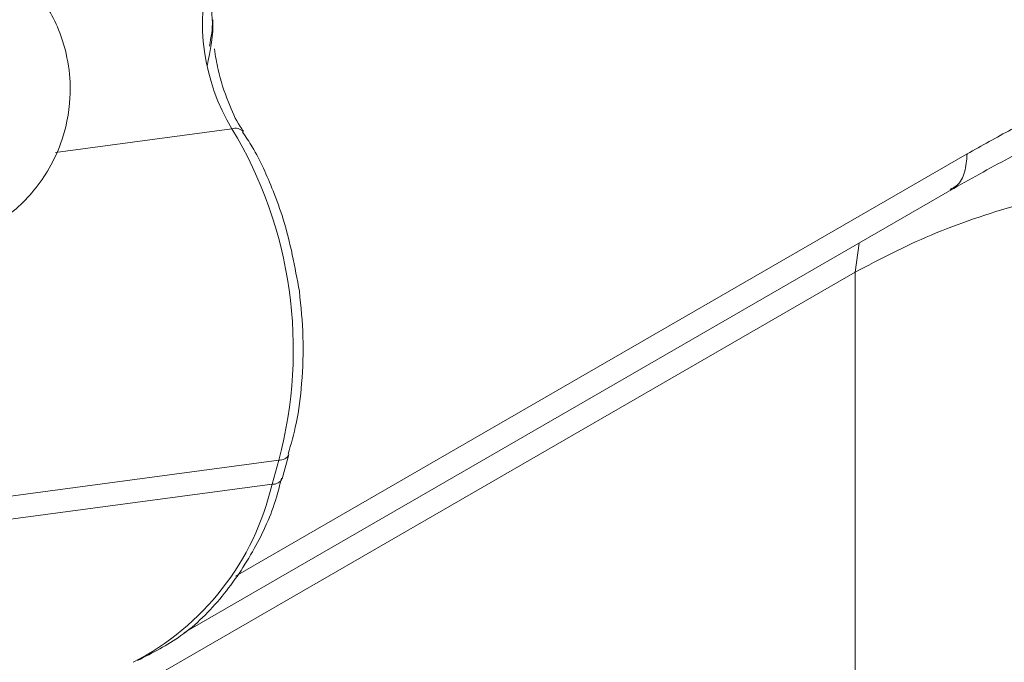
# Model space of a CAD drawing. Header units: inches. Extents: x 0.3 to 33.9, y 0.2 to 21.7.
# Tile 5 of 32: x 3.129 to 3.378, y 17.415 to 17.577. Entities that reach past the tile are written whole.
import ezdxf

# ---------------------------------------------------------------- set-up
doc = ezdxf.new("R2010")
doc.units = ezdxf.units.IN
doc.header["$MEASUREMENT"] = 0

msp = doc.modelspace()

# ---------------------------------------------------------------- linework, layer by layer
at = {"color": 8, "linetype": 'Continuous', "lineweight": 15}
for p, q in [((3.1780039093, 17.5771455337), (3.177281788, 17.5898815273)), ((3.1829502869, 17.5497436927), (3.1384634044, 17.5437817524)), ((3.1838909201, 17.4368535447), (3.3684556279, 17.5434004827)), ((2.9928407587, 17.433212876), (3.1930647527, 17.4600460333))]:
    msp.add_line(p, q, dxfattribs=at)
at = {"color": 7, "linetype": 'Continuous', "lineweight": 15}
for p, q in [((3.1708197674, 17.4225425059), (3.3646174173, 17.5344195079)), ((3.3401713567, 17.5135381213), (3.341247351, 17.5209282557)), ((3.0551529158, 17.3490004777), (3.3401713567, 17.5135381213)), ((3.3401713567, 17.2904432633), (3.3401713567, 17.5135381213)), ((3.1956260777, 17.4614416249), (3.1973209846, 17.4675187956)), ((3.1947596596, 17.466123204), (3.0517290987, 17.4469548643)), ((3.1930647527, 17.4600460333), (3.1947596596, 17.466123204))]:
    msp.add_line(p, q, dxfattribs=at)
for centre, radius, start, end in [((3.2272386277, 17.5764675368), 0.0517264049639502, 164.96993968, 211.1070270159), ((3.0906829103, 17.4940690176), 0.1077633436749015, 344.96993968, 31.1070270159), ((3.1933077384, 17.4626304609), 0.0025958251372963, 264.628887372, 333.8213676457)]:
    msp.add_arc(centre, radius, start, end, dxfattribs=at)
at = {"color": 8, "linetype": 'Continuous', "lineweight": 15}
for centre, radius, start, end in [((3.1838546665, 17.547278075), 0.0026262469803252, 41.5861524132, 110.1428528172), ((3.1950020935, 17.4687094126), 0.0025975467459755, 264.6446837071, 333.7491885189), ((3.1272893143, 17.4751922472), 0.0674967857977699, 297.0832808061, 347.0324579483)]:
    msp.add_arc(centre, radius, start, end, dxfattribs=at)
at = {"color": 7, "linetype": 'Continuous', "lineweight": 15}
for points, knots in [([(3.078543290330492, 17.52752211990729), (3.079122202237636, 17.52706753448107), (3.082310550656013, 17.52456391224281), (3.089446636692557, 17.52135131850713), (3.10023796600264, 17.51917028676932), (3.112136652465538, 17.5203175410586), (3.123765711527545, 17.52523053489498), (3.133700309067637, 17.53392285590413), (3.140167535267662, 17.54522054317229), (3.142417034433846, 17.5562775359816), (3.141964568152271, 17.56584880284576), (3.139999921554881, 17.5733321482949), (3.135987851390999, 17.5817580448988), (3.13060066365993, 17.58834271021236), (3.122978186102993, 17.59416221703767), (3.114894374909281, 17.59799889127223), (3.106005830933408, 17.60012333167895), (3.100442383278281, 17.59935093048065), (3.098500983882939, 17.59908139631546)], [0, 0, 0, 0, 0.014313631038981, 0.0788321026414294, 0.1496540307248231, 0.2267364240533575, 0.3076249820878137, 0.391469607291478, 0.4791160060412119, 0.5560602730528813, 0.607710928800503, 0.6644787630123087, 0.7052802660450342, 0.7887788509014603, 0.8266994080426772, 0.891217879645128, 0.9620398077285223, 1, 1, 1, 1]), ([(3.178099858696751, 17.57729561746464), (3.178102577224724, 17.57725454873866), (3.178338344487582, 17.5736928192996), (3.177503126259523, 17.5695614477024), (3.17667753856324, 17.56547771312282)], [0, 0, 0, 0, 0.0115305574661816, 1, 1, 1, 1]), ([(3.177275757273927, 17.57059020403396), (3.177694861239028, 17.5728365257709), (3.178122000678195, 17.57512591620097), (3.178006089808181, 17.57710824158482), (3.178003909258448, 17.57714553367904)], [0, 0, 0, 0, 0.9811877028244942, 1, 1, 1, 1]), ([(3.185855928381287, 17.54914650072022), (3.185583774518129, 17.54952786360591), (3.184066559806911, 17.55165390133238), (3.181764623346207, 17.5568793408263), (3.179542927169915, 17.56352929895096), (3.178794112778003, 17.56817792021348), (3.178512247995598, 17.56992772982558)], [0, 0, 0, 0, 0.0689722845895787, 0.3845095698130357, 0.7683203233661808, 1, 1, 1, 1]), ([(3.368455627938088, 17.54340048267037), (3.372160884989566, 17.54549609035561), (3.379237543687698, 17.54949848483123), (3.389350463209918, 17.5546137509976), (3.400755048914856, 17.55965812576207), (3.413829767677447, 17.56434371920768), (3.422957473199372, 17.56439393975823), (3.427515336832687, 17.56441901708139)], [0, 0, 0, 0, 0.1828588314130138, 0.3492415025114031, 0.4995401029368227, 0.7500984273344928, 1, 1, 1, 1]), ([(3.364210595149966, 17.53419206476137), (3.369136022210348, 17.53697222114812), (3.378135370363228, 17.54205190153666), (3.391167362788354, 17.54850505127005), (3.399637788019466, 17.55091307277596), (3.403818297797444, 17.55210153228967)], [0, 0, 0, 0, 0.3797737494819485, 0.6938923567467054, 1, 1, 1, 1]), ([(3.199961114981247, 17.50873423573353), (3.19884103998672, 17.51490638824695), (3.197262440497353, 17.52360523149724), (3.192818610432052, 17.5356391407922), (3.189517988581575, 17.54314465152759), (3.186482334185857, 17.54768287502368), (3.185657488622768, 17.54891599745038)], [0, 0, 0, 0, 0.428338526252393, 0.603687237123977, 0.8923142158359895, 1, 1, 1, 1]), ([(3.340171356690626, 17.51353812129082), (3.34637715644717, 17.5167982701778), (3.358929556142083, 17.52339253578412), (3.381374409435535, 17.53094380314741), (3.406039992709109, 17.53667403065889), (3.423593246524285, 17.53833583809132), (3.432464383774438, 17.53917568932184)], [0, 0, 0, 0, 0.2417633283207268, 0.4890118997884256, 0.7417546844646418, 1, 1, 1, 1]), ([(3.197128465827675, 17.46762075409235), (3.197865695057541, 17.47018824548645), (3.199517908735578, 17.47594228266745), (3.200721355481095, 17.48593497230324), (3.201161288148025, 17.49713210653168), (3.200357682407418, 17.50490060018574), (3.199961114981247, 17.50873423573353)], [0, 0, 0, 0, 0.1989329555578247, 0.4458311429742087, 0.7265259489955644, 0.9999999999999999, 0.9999999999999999, 0.9999999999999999, 0.9999999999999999]), ([(3.159140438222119, 17.41557538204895), (3.1628877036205, 17.41747647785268), (3.17075607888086, 17.42146833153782), (3.18071208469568, 17.43128489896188), (3.188683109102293, 17.44325330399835), (3.193493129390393, 17.45359082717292), (3.19504266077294, 17.45994147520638), (3.195433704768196, 17.46154414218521)], [0, 0, 0, 0, 0.2217879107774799, 0.4657024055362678, 0.7030892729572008, 0.9250707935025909, 1, 1, 1, 1])]:
    msp.add_open_spline(points, degree=3, knots=knots, dxfattribs=at)
at = {"color": 8, "linetype": 'Continuous', "lineweight": 15}
msp.add_open_spline([(3.368455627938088, 17.54340048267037), (3.368317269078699, 17.54181519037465), (3.36804055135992, 17.5386446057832), (3.366414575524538, 17.53558187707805), (3.364776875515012, 17.53474332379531), (3.364193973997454, 17.53444486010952)], degree=3, knots=[0, 0, 0, 0, 0.3917545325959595, 0.7835090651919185, 1, 1, 1, 1], dxfattribs=at)

doc.saveas('drawing.dxf')
